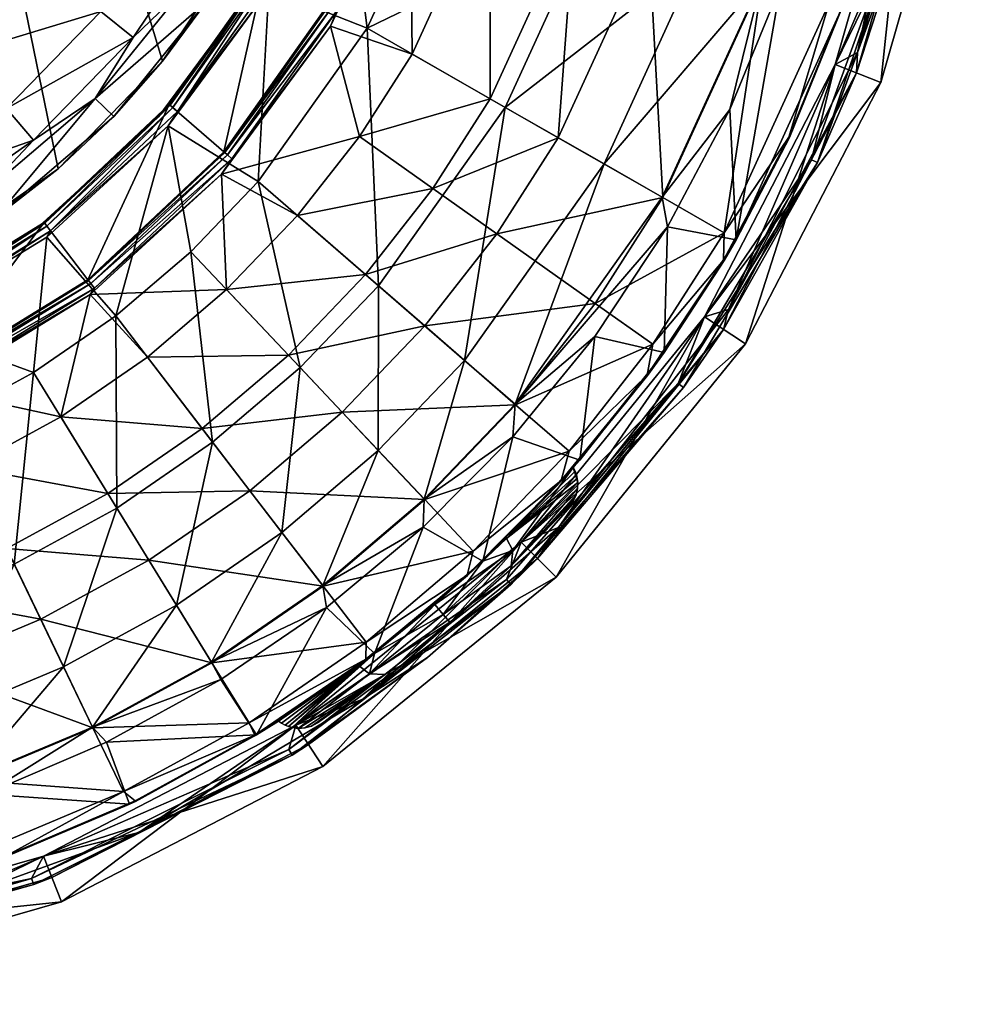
# Model space of a CAD drawing. Header units: centimetres. Extents: x -25.2 to 4.4, y -8.1 to 31.1.
# Tile 240 of 256: x -19.2 to -16.3, y 22.3 to 25.3. Entities that reach past the tile are written whole.
import ezdxf

# ---------------------------------------------------------------- set-up
doc = ezdxf.new("R2010")
doc.units = ezdxf.units.CM
for name, color, linetype, true_color in [('289', 7, 'Continuous', 0x080888), ('291', 7, 'Continuous', 0x080888), ('295', 7, 'Continuous', 0x080888)]:
    doc.layers.add(name, color=color, linetype=linetype, true_color=true_color)

msp = doc.modelspace()

# ---------------------------------------------------------------- meshes
at = {"layer": '289', "color": 254, "true_color": 0xcad1ee}
mesh = msp.add_polyface(dxfattribs=at)
corners = [(-16.7993, 24.822, 16.4444), (-16.5301, 25.6216, 16.4644), (-16.5107, 25.6166, 16.4444), (-16.3988, 26.4882, 16.4644), (-16.3788, 26.4872, 16.4444), (-16.8173, 24.8306, 16.4644), (-16.5152, 25.9207, 16.4644), (-16.5152, 25.9207, 27.6144), (-16.4448, 26.5986, 27.2196), (-16.4436, 26.6782, 27.412), (-16.4435, 26.7023, 27.4144), (-16.4438, 26.6544, 27.4049), (-16.4441, 26.6326, 27.3931), (-16.4444, 26.6139, 27.3778), (-16.4448, 26.5986, 27.3591), (-16.4451, 26.5868, 27.3372), (-16.4453, 26.5796, 27.3134), (-16.4454, 26.5773, 27.2894), (-16.4453, 26.5796, 27.2653), (-16.4438, 26.6544, 27.1739), (-16.4436, 26.6782, 27.1667), (-16.4441, 26.6326, 27.1857), (-16.4444, 26.6139, 27.201), (-16.4451, 26.5868, 27.2415), (-16.7451, 25.1213, 27.6144), (-16.7451, 25.1213, 16.4644), (-17.1436, 24.352, 16.4644), (-16.6056, 25.0661, 27.6144), (-16.5152, 25.9207, 27.6144), (-16.7451, 25.1213, 27.6144), (-17.0181, 24.2699, 27.6144), (-16.4435, 26.7023, 27.6144), (-16.3677, 25.8935, 27.6144), (-16.2935, 26.7023, 27.6144), (-16.2935, 26.7023, 27.6144), (-16.3677, 25.8935, 16.1144), (-16.2935, 26.7023, 16.1144), (-16.6056, 25.0661, 16.1144), (-16.6056, 25.0661, 27.6144), (-17.0181, 24.2699, 16.1144), (-16.3677, 25.8935, 27.6144), (-16.7451, 25.1213, 16.4644), (-16.5301, 25.6216, 16.4644), (-16.8173, 24.8306, 16.4644), (-16.5152, 25.9207, 16.4644), (-16.3988, 26.4882, 16.4644), (-16.4435, 26.7023, 16.4644), (-16.4464, 25.908, 16.3344), (-16.3788, 26.4872, 16.4444), (-16.3735, 26.7023, 16.4444), (-16.5107, 25.6166, 16.4444), (-16.68, 25.0955, 16.3344), (-16.7993, 24.822, 16.4444), (-16.7451, 25.1213, 16.1144), (-16.6056, 25.0661, 16.1144), (-17.1436, 24.352, 16.1144), (-16.3677, 25.8935, 16.1144), (-16.5152, 25.9207, 16.1144), (-16.2935, 26.7023, 16.1144), (-16.447, 26.0226, 16.3144), (-16.4464, 25.908, 16.3344), (-16.3935, 26.7023, 16.3144), (-16.6774, 25.1576, 16.3144), (-16.68, 25.0955, 16.3344), (-17.07, 24.374, 16.3144), (-16.7451, 25.1213, 16.3144), (-16.7451, 25.1213, 16.1144), (-17.1436, 24.352, 16.1144), (-16.5152, 25.9207, 16.1144), (-16.5152, 25.9207, 16.3144), (-16.4435, 26.7023, 16.3144), (-16.5152, 25.9207, 16.3144), (-16.447, 26.0226, 16.3144), (-16.4435, 26.7023, 16.3144), (-16.6774, 25.1576, 16.3144), (-16.7451, 25.1213, 16.3144), (-17.07, 24.374, 16.3144)]
mesh.append_faces([[corners[k] for k in face] for face in [(0, 1, 2), (2, 3, 4), (2, 1, 3), (1, 0, 5), (6, 7, 8), (9, 7, 10), (11, 7, 9), (12, 7, 11), (13, 7, 12), (14, 7, 13), (15, 7, 14), (16, 7, 15), (17, 7, 16), (18, 7, 17), (6, 19, 20), (6, 21, 19), (6, 22, 21), (23, 7, 18), (8, 7, 23), (24, 25, 26), (7, 25, 24), (6, 8, 22), (7, 6, 25), (27, 28, 29), (29, 30, 27), (31, 32, 33), (28, 32, 31), (28, 27, 32), (34, 35, 36), (37, 38, 39), (35, 38, 37), (35, 40, 38), (35, 34, 40), (41, 42, 43), (44, 42, 41), (44, 45, 42), (46, 45, 44), (47, 48, 49), (47, 50, 48), (51, 50, 47), (51, 52, 50), (53, 54, 55), (53, 56, 54), (57, 56, 53), (57, 58, 56), (59, 60, 61), (62, 60, 59), (62, 63, 60), (64, 63, 62), (65, 66, 67), (65, 68, 66), (69, 68, 65), (70, 68, 69), (71, 72, 73), (71, 74, 72), (75, 74, 71), (75, 76, 74)]], dxfattribs={"color": 254})
mesh = msp.add_polyface(dxfattribs=at)
corners = [(-18.4102, 23.0338, 16.4644), (-17.733, 23.5369, 16.4444), (-18.3995, 23.0169, 16.4444), (-17.7468, 23.5514, 16.4644), (-17.2234, 24.1484, 16.4644), (-17.2072, 24.1366, 16.4444), (-16.7993, 24.822, 16.4444), (-16.8173, 24.8306, 16.4644), (-17.7015, 23.6653, 27.6144), (-18.3883, 23.1074, 16.4644), (-18.3883, 23.1074, 27.6144), (-17.7015, 23.6653, 16.4644), (-17.1436, 24.352, 27.6144), (-17.1436, 24.352, 16.4644), (-16.7451, 25.1213, 27.6144), (-17.1436, 24.352, 27.6144), (-17.0181, 24.2699, 27.6144), (-16.7451, 25.1213, 27.6144), (-17.5954, 23.5592, 27.6144), (-17.7015, 23.6653, 27.6144), (-18.3062, 22.9818, 27.6144), (-18.3883, 23.1074, 27.6144), (-18.3062, 22.9818, 16.1144), (-18.3062, 22.9818, 27.6144), (-19.1024, 22.5694, 27.6144), (-17.5954, 23.5592, 16.1144), (-17.5954, 23.5592, 27.6144), (-17.0181, 24.2699, 16.1144), (-17.0181, 24.2699, 27.6144), (-16.6056, 25.0661, 27.6144), (-18.3883, 23.1074, 16.4644), (-17.7468, 23.5514, 16.4644), (-18.4102, 23.0338, 16.4644), (-17.7015, 23.6653, 16.4644), (-17.2234, 24.1484, 16.4644), (-17.1436, 24.352, 16.4644), (-16.8173, 24.8306, 16.4644), (-16.7451, 25.1213, 16.4644), (-17.085, 24.3137, 16.3344), (-16.7993, 24.822, 16.4444), (-16.68, 25.0955, 16.3344), (-17.2072, 24.1366, 16.4444), (-17.652, 23.6158, 16.3344), (-17.733, 23.5369, 16.4444), (-17.9873, 23.3135, 16.3344), (-18.3995, 23.0169, 16.4444), (-18.35, 23.0488, 16.3344), (-17.0181, 24.2699, 16.1144), (-17.7015, 23.6653, 16.1144), (-17.1436, 24.352, 16.1144), (-16.6056, 25.0661, 16.1144), (-18.3883, 23.1074, 16.1144), (-17.5954, 23.5592, 16.1144), (-18.3062, 22.9818, 16.1144), (-17.07, 24.374, 16.3144), (-17.085, 24.3137, 16.3344), (-16.68, 25.0955, 16.3344), (-17.5876, 23.7105, 16.3144), (-17.652, 23.6158, 16.3344), (-18.1846, 23.1871, 16.3144), (-17.9873, 23.3135, 16.3344), (-18.35, 23.0488, 16.3344), (-18.8669, 22.7811, 16.3144), (-18.3883, 23.1074, 16.3144), (-17.7015, 23.6653, 16.1144), (-18.3883, 23.1074, 16.1144), (-17.7015, 23.6653, 16.3144), (-17.1436, 24.352, 16.3144), (-17.1436, 24.352, 16.1144), (-16.7451, 25.1213, 16.3144), (-17.1436, 24.352, 16.3144), (-17.07, 24.374, 16.3144), (-16.7451, 25.1213, 16.3144), (-17.5876, 23.7105, 16.3144), (-17.7015, 23.6653, 16.3144), (-18.1846, 23.1871, 16.3144), (-18.3883, 23.1074, 16.3144), (-18.8669, 22.7811, 16.3144)]
mesh.append_faces([[corners[k] for k in face] for face in [(0, 1, 2), (3, 1, 0), (4, 1, 3), (4, 5, 1), (4, 6, 5), (7, 6, 4), (8, 9, 10), (8, 11, 9), (12, 11, 8), (12, 13, 11), (14, 13, 12), (15, 16, 17), (15, 18, 16), (19, 18, 15), (19, 20, 18), (21, 20, 19), (22, 23, 24), (25, 23, 22), (25, 26, 23), (27, 26, 25), (27, 28, 26), (27, 29, 28), (30, 31, 32), (33, 31, 30), (33, 34, 31), (35, 34, 33), (35, 36, 34), (37, 36, 35), (38, 39, 40), (38, 41, 39), (42, 41, 38), (42, 43, 41), (44, 43, 42), (44, 45, 43), (46, 45, 44), (47, 48, 49), (49, 50, 47), (51, 52, 53), (48, 52, 51), (48, 47, 52), (54, 55, 56), (57, 55, 54), (57, 58, 55), (59, 58, 57), (59, 60, 58), (59, 61, 60), (62, 61, 59), (63, 64, 65), (66, 64, 63), (67, 64, 66), (67, 68, 64), (69, 68, 67), (70, 71, 72), (70, 73, 71), (74, 73, 70), (74, 75, 73), (76, 75, 74), (76, 77, 75)]], dxfattribs={"color": 254})
mesh = msp.add_polyface(dxfattribs=at)
corners = [(-20.0588, 22.4108, 16.4644), (-20.5101, 22.3433, 16.4444), (-20.9536, 22.3426, 16.4444), (-20.0557, 22.391, 16.4444), (-19.1939, 22.6411, 16.4644), (-19.1868, 22.6224, 16.4444), (-18.3995, 23.0169, 16.4444), (-18.4102, 23.0338, 16.4644), (-19.957, 22.479, 27.6144), (-20.7385, 22.4073, 16.4644), (-20.7385, 22.4073, 27.6144), (-19.957, 22.479, 16.4644), (-19.1576, 22.7088, 27.6144), (-19.1576, 22.7088, 16.4644), (-18.3883, 23.1074, 27.6144), (-18.3883, 23.1074, 16.4644), (-18.3883, 23.1074, 27.6144), (-19.1024, 22.5694, 27.6144), (-18.3062, 22.9818, 27.6144), (-19.1576, 22.7088, 27.6144), (-19.9297, 22.3315, 27.6144), (-19.957, 22.479, 27.6144), (-20.7385, 22.2573, 27.6144), (-20.7385, 22.4073, 27.6144), (-20.7385, 22.2573, 16.1144), (-19.9297, 22.3315, 27.6144), (-20.7385, 22.2573, 27.6144), (-19.9297, 22.3315, 16.1144), (-19.1024, 22.5694, 16.1144), (-19.1024, 22.5694, 27.6144), (-18.3062, 22.9818, 16.1144), (-20.7385, 22.4073, 16.4644), (-20.0588, 22.4108, 16.4644), (-20.9526, 22.3626, 16.4644), (-19.957, 22.479, 16.4644), (-19.1939, 22.6411, 16.4644), (-19.1576, 22.7088, 16.4644), (-18.4102, 23.0338, 16.4644), (-18.3883, 23.1074, 16.4644), (-19.1318, 22.6438, 16.3344), (-18.3995, 23.0169, 16.4444), (-18.35, 23.0488, 16.3344), (-19.1868, 22.6224, 16.4444), (-19.9443, 22.4102, 16.3344), (-20.0557, 22.391, 16.4444), (-20.7385, 22.3373, 16.3344), (-20.5101, 22.3433, 16.4444), (-20.7385, 22.4073, 16.1144), (-19.9297, 22.3315, 16.1144), (-20.7385, 22.2573, 16.1144), (-19.957, 22.479, 16.1144), (-19.1024, 22.5694, 16.1144), (-19.1576, 22.7088, 16.1144), (-18.3062, 22.9818, 16.1144), (-18.3883, 23.1074, 16.1144), (-18.8669, 22.7811, 16.3144), (-19.1318, 22.6438, 16.3344), (-18.35, 23.0488, 16.3344), (-19.6578, 22.4938, 16.3144), (-19.9443, 22.4102, 16.3344), (-20.5244, 22.3626, 16.3144), (-20.7385, 22.3373, 16.3344), (-20.7385, 22.4073, 16.3144), (-19.957, 22.479, 16.1144), (-20.7385, 22.4073, 16.1144), (-19.957, 22.479, 16.3144), (-19.1576, 22.7088, 16.1144), (-19.1576, 22.7088, 16.3144), (-18.3883, 23.1074, 16.3144), (-18.3883, 23.1074, 16.1144), (-19.1576, 22.7088, 16.3144), (-18.8669, 22.7811, 16.3144), (-18.3883, 23.1074, 16.3144), (-19.6578, 22.4938, 16.3144), (-19.957, 22.479, 16.3144), (-20.5244, 22.3626, 16.3144), (-20.7385, 22.4073, 16.3144)]
mesh.append_faces([[corners[k] for k in face] for face in [(0, 1, 2), (0, 3, 1), (4, 3, 0), (4, 5, 3), (4, 6, 5), (7, 6, 4), (8, 9, 10), (8, 11, 9), (12, 11, 8), (12, 13, 11), (14, 13, 12), (14, 15, 13), (16, 17, 18), (19, 17, 16), (19, 20, 17), (21, 20, 19), (21, 22, 20), (23, 22, 21), (24, 25, 26), (27, 25, 24), (28, 25, 27), (28, 29, 25), (30, 29, 28), (31, 32, 33), (34, 32, 31), (34, 35, 32), (36, 35, 34), (36, 37, 35), (38, 37, 36), (39, 40, 41), (39, 42, 40), (43, 42, 39), (43, 44, 42), (45, 44, 43), (45, 46, 44), (47, 48, 49), (50, 48, 47), (50, 51, 48), (52, 51, 50), (52, 53, 51), (54, 53, 52), (55, 56, 57), (58, 56, 55), (58, 59, 56), (60, 59, 58), (60, 61, 59), (62, 63, 64), (65, 63, 62), (65, 66, 63), (67, 66, 65), (68, 66, 67), (68, 69, 66), (70, 71, 72), (70, 73, 71), (74, 73, 70), (74, 75, 73), (76, 75, 74)]], dxfattribs={"color": 254})
at = {"layer": '291', "color": 7, "true_color": 0xffffff}
mesh = msp.add_polyface(dxfattribs=at)
corners = [(-18.2917, 25.3004, 21.0144), (-18.2917, 25.3004, 20.2611), (-18.0774, 25.769, 20.2611), (-18.6078, 24.855, 21.0144), (-18.285, 25.8418, 21.0144), (-18.0774, 25.769, 21.0144), (-18.1694, 26.3026, 21.0144), (-18.2917, 25.3004, 21.0144), (-18.4826, 25.4097, 21.0144), (-18.6078, 24.855, 21.0144), (-18.2634, 25.2842, 20.1516), (-18.2824, 25.238, 20.1417), (-18.0402, 25.7559, 20.1417), (-18.2888, 25.2987, 20.2247), (-18.2917, 25.3004, 20.2611), (-18.6053, 24.8528, 20.2247), (-18.0774, 25.769, 20.2611), (-18.0467, 25.7582, 20.1516), (-18.2795, 25.2934, 20.1875), (-18.0642, 25.7644, 20.1875), (-18.5972, 24.8458, 20.1875), (-18.4826, 25.4097, 21.0144), (-18.5053, 25.3709, 20.1821), (-18.774, 24.9991, 21.0144), (-18.285, 25.8418, 20.1821), (-18.285, 25.8418, 21.0144), (-18.1694, 26.3026, 21.0144), (-18.1694, 26.3026, 20.1821), (-18.1406, 26.8054, 21.0144), (-18.4704, 25.4028, 20.1085), (-18.2543, 25.831, 20.0727), (-18.4543, 25.3935, 20.0727), (-18.4704, 25.3501, 20.0613), (-18.7494, 24.9778, 20.0727), (-18.2468, 25.8284, 20.0613), (-18.5053, 25.3709, 20.1821), (-18.4797, 25.4081, 20.1457), (-18.7715, 24.9969, 20.1457), (-18.285, 25.8418, 20.1821), (-18.2819, 25.8407, 20.1457), (-18.2718, 25.8372, 20.1085), (-18.7634, 24.9899, 20.1085), (-18.2468, 25.8284, 20.0613), (-18.1713, 25.2314, 19.6047), (-18.4704, 25.3501, 20.0613), (-18.2468, 25.8284, 20.0613), (-18.1372, 26.2976, 20.0727), (-18.1227, 26.3416, 20.0613), (-18.2543, 25.831, 20.0727), (-18.1556, 26.3005, 20.1085), (-18.2718, 25.8372, 20.1085), (-18.1661, 26.3021, 20.1457), (-18.2819, 25.8407, 20.1457), (-18.1694, 26.3026, 20.1821), (-18.285, 25.8418, 20.1821)]
mesh.append_faces([[corners[k] for k in face] for face in [(0, 1, 2), (3, 1, 0), (4, 5, 6), (4, 7, 5), (8, 7, 4), (8, 9, 7), (10, 11, 12), (13, 14, 15), (13, 16, 14), (17, 18, 10), (19, 13, 18), (20, 10, 18), (15, 18, 13), (21, 22, 23), (21, 24, 22), (25, 24, 21), (26, 24, 25), (26, 27, 24), (28, 27, 26), (29, 30, 31), (31, 32, 33), (31, 34, 32), (31, 30, 34), (35, 36, 37), (38, 36, 35), (39, 36, 38), (40, 36, 39), (40, 29, 36), (30, 29, 40), (33, 29, 31), (41, 36, 29), (42, 43, 44), (45, 46, 47), (48, 46, 45), (48, 49, 46), (50, 49, 48), (50, 51, 49), (52, 51, 50), (53, 52, 54), (53, 51, 52)]], dxfattribs={"color": 7})
mesh = msp.add_polyface(dxfattribs=at)
corners = [(-18.2634, 25.2842, 20.1516), (-18.0402, 25.7559, 20.1417), (-18.0467, 25.7582, 20.1516), (-18.0743, 25.7679, 20.2247), (-18.0774, 25.769, 20.2611), (-18.2888, 25.2987, 20.2247), (-18.2795, 25.2934, 20.1875), (-18.0642, 25.7644, 20.1875), (-16.7635, 25.3082, 16.8424), (-16.8863, 24.8995, 16.487), (-16.725, 25.2947, 16.487), (-17.0835, 24.6082, 16.8424), (-16.9668, 25.3795, 17.8508), (-17.2705, 24.7153, 17.8508), (-17.3128, 25.5009, 18.8384), (-17.5886, 24.8976, 18.8384), (-17.5383, 25.5799, 19.3138), (-17.7959, 25.0163, 19.3138), (-17.797, 25.6707, 19.7716), (-18.0338, 25.1527, 19.7716), (-18.0402, 25.7559, 20.1417), (-18.2824, 25.238, 20.1417), (-18.1944, 24.9011, 19.7716), (-17.9706, 24.7427, 19.3138), (-16.8863, 24.8995, 16.487), (-16.7232, 25.2941, 16.4425), (-16.725, 25.2947, 16.487), (-16.8845, 24.8987, 16.4425), (-17.4493, 24.8177, 17.7591), (-16.9688, 25.3802, 16.7917), (-17.2723, 24.7163, 16.7917), (-17.0658, 24.9835, 16.1144), (-16.912, 25.3603, 16.1144), (-17.9465, 25.7231, 19.6047), (-18.1713, 25.2314, 19.6047), (-18.2468, 25.8284, 20.0613), (-17.4885, 25.5625, 18.7072), (-17.7502, 24.9901, 18.7072), (-17.1613, 25.4477, 17.7591), (-18.1363, 24.4462, 18.7072), (-16.7232, 25.2941, 16.1144), (-16.8845, 24.8987, 16.4425), (-17.0464, 24.5869, 16.1144), (-16.7232, 25.2941, 16.4425), (-16.5339, 26.0482, 16.1144), (-16.7232, 25.2941, 16.1144), (-16.912, 25.3603, 16.1144), (-16.7968, 25.7506, 16.1144), (-17.0464, 24.5869, 16.1144), (-17.0658, 24.9835, 16.1144), (-16.6042, 25.7041, 16.487), (-16.7635, 25.3082, 16.8424), (-16.725, 25.2947, 16.487), (-16.5761, 26.0548, 16.8424), (-16.9668, 25.3795, 17.8508), (-16.7232, 25.2941, 16.4425), (-16.6042, 25.7041, 16.487), (-16.725, 25.2947, 16.487), (-16.9688, 25.3802, 16.7917), (-16.7968, 25.7506, 16.1144), (-16.912, 25.3603, 16.1144)]
mesh.append_faces([[corners[k] for k in face] for face in [(0, 1, 2), (3, 4, 5), (6, 2, 7), (5, 7, 3), (8, 9, 10), (8, 11, 9), (12, 11, 8), (12, 13, 11), (14, 13, 12), (14, 15, 13), (16, 15, 14), (16, 17, 15), (18, 17, 16), (18, 19, 17), (20, 19, 18), (21, 19, 20), (22, 17, 19), (17, 22, 23), (24, 25, 26), (25, 24, 27), (28, 29, 30), (31, 29, 32), (31, 30, 29), (33, 34, 35), (36, 34, 33), (36, 37, 34), (38, 37, 36), (38, 28, 37), (29, 28, 38), (39, 34, 37), (40, 41, 42), (40, 43, 41), (44, 43, 40), (45, 46, 47), (48, 46, 45), (48, 49, 46), (50, 51, 52), (53, 54, 51), (55, 56, 57), (58, 59, 60)]], dxfattribs={"color": 7})
mesh = msp.add_polyface(dxfattribs=at)
corners = [(-18.6078, 24.855, 21.0144), (-18.6078, 24.855, 20.2611), (-18.2917, 25.3004, 20.2611), (-19.0219, 24.465, 21.0144), (-18.774, 24.9991, 21.0144), (-18.6078, 24.855, 21.0144), (-18.4826, 25.4097, 21.0144), (-19.0219, 24.465, 21.0144), (-19.1558, 24.6395, 21.0144), (-18.5832, 24.8337, 20.1516), (-18.2824, 25.238, 20.1417), (-18.2634, 25.2842, 20.1516), (-18.6152, 24.787, 20.1417), (-19.0021, 24.4391, 20.1516), (-18.6053, 24.8528, 20.2247), (-18.6078, 24.855, 20.2611), (-19.0199, 24.4623, 20.2247), (-18.2917, 25.3004, 20.2611), (-18.5972, 24.8458, 20.1875), (-18.2795, 25.2934, 20.1875), (-19.0133, 24.4538, 20.1875), (-19.1558, 24.6395, 21.0144), (-18.8079, 24.9608, 20.1821), (-19.1715, 24.6276, 20.1821), (-18.774, 24.9991, 21.0144), (-18.5053, 25.3709, 20.1821), (-18.2824, 25.238, 20.1417), (-18.1944, 24.9011, 19.7716), (-18.0338, 25.1527, 19.7716), (-18.6152, 24.787, 20.1417), (-18.3833, 24.6604, 19.7716), (-17.9706, 24.7427, 19.3138), (-18.1761, 24.4807, 19.3138), (-19.136, 24.6136, 20.0727), (-18.7778, 24.9336, 20.0613), (-19.147, 24.5952, 20.0613), (-18.7494, 24.9778, 20.0727), (-18.4704, 25.3501, 20.0613), (-18.8079, 24.9608, 20.1821), (-19.1538, 24.6369, 20.1457), (-19.1715, 24.6276, 20.1821), (-18.7715, 24.9969, 20.1457), (-18.5053, 25.3709, 20.1821), (-18.7634, 24.9899, 20.1085), (-19.1473, 24.6284, 20.1085), (-18.4704, 25.4028, 20.1085), (-18.4797, 25.4081, 20.1457), (-18.7778, 24.9336, 20.0613), (-18.9375, 24.3549, 19.6047), (-19.147, 24.5952, 20.0613), (-18.503, 24.7641, 19.6047), (-18.7082, 24.5502, 19.6047), (-18.4704, 25.3501, 20.0613), (-18.1713, 25.2314, 19.6047), (-18.1363, 24.4462, 18.7072)]
mesh.append_faces([[corners[k] for k in face] for face in [(0, 1, 2), (3, 1, 0), (4, 5, 6), (4, 7, 5), (8, 7, 4), (9, 10, 11), (9, 12, 10), (13, 12, 9), (14, 15, 16), (14, 17, 15), (11, 18, 9), (19, 14, 18), (20, 9, 18), (16, 18, 14), (21, 22, 23), (24, 22, 21), (24, 25, 22), (26, 27, 28), (29, 27, 26), (29, 30, 27), (30, 31, 27), (31, 30, 32), (33, 34, 35), (36, 34, 33), (36, 37, 34), (38, 39, 40), (38, 41, 39), (42, 41, 38), (33, 43, 36), (43, 33, 44), (44, 41, 43), (41, 44, 39), (45, 36, 43), (46, 43, 41), (47, 48, 49), (47, 50, 51), (52, 50, 47), (52, 53, 50), (53, 54, 50)]], dxfattribs={"color": 7})
mesh = msp.add_polyface(dxfattribs=at)
corners = [(-17.3182, 24.1743, 16.487), (-17.3005, 24.2682, 16.8424), (-17.5557, 23.9429, 16.8424), (-17.0853, 24.5244, 16.487), (-17.0835, 24.6082, 16.8424), (-16.8863, 24.8995, 16.487), (-18.2473, 24.0617, 18.8384), (-17.7186, 24.0841, 17.8508), (-17.9956, 24.3242, 18.8384), (-18.1761, 24.4807, 19.3138), (-17.7756, 24.6046, 18.8384), (-17.9706, 24.7427, 19.3138), (-17.5886, 24.8976, 18.8384), (-17.7959, 25.0163, 19.3138), (-17.4764, 24.3928, 17.8508), (-17.2705, 24.7153, 17.8508), (-17.3166, 24.1731, 16.4425), (-17.3182, 24.1743, 16.487), (-17.5789, 23.8522, 16.4425), (-17.0853, 24.5244, 16.487), (-17.0836, 24.5233, 16.4425), (-16.8863, 24.8995, 16.487), (-16.8845, 24.8987, 16.4425), (-17.2555, 24.6258, 16.1144), (-17.2723, 24.7163, 16.7917), (-17.0658, 24.9835, 16.1144), (-17.7201, 24.0854, 16.7917), (-17.4776, 24.2921, 16.1144), (-17.7275, 23.9862, 16.1144), (-18.1371, 23.9449, 17.7591), (-18.1363, 24.4462, 18.7072), (-17.8742, 24.219, 17.7591), (-17.4493, 24.8177, 17.7591), (-17.7502, 24.9901, 18.7072), (-17.2656, 24.2436, 16.1144), (-17.3166, 24.1731, 16.4425), (-17.5431, 23.8924, 16.3144), (-17.0836, 24.5233, 16.4425), (-17.0464, 24.5869, 16.1144), (-16.8845, 24.8987, 16.4425), (-17.0464, 24.5869, 16.1144), (-17.2555, 24.6258, 16.1144), (-17.0658, 24.9835, 16.1144), (-17.2656, 24.2436, 16.1144), (-17.4776, 24.2921, 16.1144), (-17.5234, 23.9149, 16.1144)]
mesh.append_faces([[corners[k] for k in face] for face in [(0, 1, 2), (3, 1, 0), (3, 4, 1), (5, 4, 3), (6, 7, 8), (9, 10, 11), (10, 9, 8), (11, 12, 13), (12, 11, 10), (8, 14, 10), (14, 8, 7), (10, 15, 12), (15, 10, 14), (7, 1, 14), (1, 7, 2), (14, 4, 15), (4, 14, 1), (16, 17, 18), (16, 19, 17), (20, 19, 16), (20, 21, 19), (22, 21, 20), (23, 24, 25), (23, 26, 24), (27, 26, 23), (28, 26, 27), (29, 30, 31), (26, 32, 24), (32, 26, 31), (31, 33, 32), (33, 31, 30), (34, 35, 36), (34, 37, 35), (38, 37, 34), (38, 39, 37), (40, 41, 42), (43, 41, 40), (43, 44, 41), (45, 44, 43)]], dxfattribs={"color": 7})
mesh = msp.add_polyface(dxfattribs=at)
corners = [(-19.0219, 24.465, 21.0144), (-19.0219, 24.465, 20.2611), (-18.6078, 24.855, 20.2611), (-19.5168, 24.1607, 21.0144), (-19.1558, 24.6395, 21.0144), (-19.5168, 24.1607, 21.0144), (-19.0219, 24.465, 21.0144), (-19.0021, 24.4391, 20.1516), (-19.0151, 24.4205, 20.1417), (-18.6152, 24.787, 20.1417), (-19.5026, 24.1313, 20.1516), (-19.4879, 24.1308, 20.1417), (-19.0199, 24.4623, 20.2247), (-19.0219, 24.465, 20.2611), (-19.5153, 24.1577, 20.2247), (-18.6078, 24.855, 20.2611), (-18.5832, 24.8337, 20.1516), (-19.0133, 24.4538, 20.1875), (-18.5972, 24.8458, 20.1875), (-19.5107, 24.148, 20.1875), (-19.1558, 24.6395, 21.0144), (-19.1715, 24.6276, 20.1821), (-19.6014, 24.3641, 20.1821), (-18.6152, 24.787, 20.1417), (-18.5994, 24.4349, 19.7716), (-18.3833, 24.6604, 19.7716), (-19.0151, 24.4205, 20.1417), (-18.841, 24.2292, 19.7716), (-19.1051, 24.0474, 19.7716), (-19.4879, 24.1308, 20.1417), (-18.6741, 24.0117, 19.3138), (-18.4113, 24.2355, 19.3138), (-18.1761, 24.4807, 19.3138), (-18.2473, 24.0617, 18.8384), (-17.9956, 24.3242, 18.8384), (-19.136, 24.6136, 20.0727), (-19.147, 24.5952, 20.0613), (-19.5837, 24.3276, 20.0613), (-19.1715, 24.6276, 20.1821), (-19.1538, 24.6369, 20.1457), (-19.6014, 24.3641, 20.1821), (-19.598, 24.3296, 20.0727), (-19.1473, 24.6284, 20.1085), (-19.606, 24.3463, 20.1085), (-19.147, 24.5952, 20.0613), (-19.1881, 24.1823, 19.6047), (-19.5837, 24.3276, 20.0613), (-18.9375, 24.3549, 19.6047), (-18.7778, 24.9336, 20.0613), (-18.7082, 24.5502, 19.6047), (-18.9338, 23.7689, 18.7072), (-18.1363, 24.4462, 18.7072), (-18.1371, 23.9449, 17.7591), (-18.3751, 24.1971, 18.7072), (-18.642, 23.9698, 18.7072), (-18.503, 24.7641, 19.6047)]
mesh.append_faces([[corners[k] for k in face] for face in [(0, 1, 2), (3, 1, 0), (4, 5, 6), (7, 8, 9), (10, 8, 7), (10, 11, 8), (12, 13, 14), (12, 15, 13), (16, 17, 7), (18, 12, 17), (19, 7, 17), (14, 17, 12), (20, 21, 22), (23, 24, 25), (26, 24, 23), (26, 27, 24), (26, 28, 27), (29, 28, 26), (28, 30, 27), (27, 31, 24), (31, 27, 30), (24, 32, 25), (32, 24, 31), (30, 33, 31), (31, 34, 32), (34, 31, 33), (35, 36, 37), (38, 39, 40), (41, 42, 35), (43, 39, 42), (44, 45, 46), (44, 47, 45), (48, 49, 47), (47, 50, 45), (51, 52, 53), (54, 49, 53), (49, 54, 47), (53, 55, 51), (55, 53, 49)]], dxfattribs={"color": 7})
mesh = msp.add_polyface(dxfattribs=at)
corners = [(-19.5168, 24.1607, 21.0144), (-19.5168, 24.1607, 20.2611), (-19.0219, 24.465, 20.2611), (-20.0635, 23.9643, 21.0144), (-19.6121, 24.359, 21.0144), (-19.5168, 24.1607, 21.0144), (-19.1558, 24.6395, 21.0144), (-20.0635, 23.9643, 21.0144), (-20.1162, 24.1779, 21.0144), (-19.5153, 24.1577, 20.2247), (-19.5168, 24.1607, 20.2611), (-20.0627, 23.961, 20.2247), (-19.0219, 24.465, 20.2611), (-19.0021, 24.4391, 20.1516), (-19.5107, 24.148, 20.1875), (-19.5026, 24.1313, 20.1516), (-19.0133, 24.4538, 20.1875), (-20.0601, 23.9506, 20.1875), (-20.1162, 24.1779, 21.0144), (-20.602, 24.1059, 20.1821), (-20.6355, 24.1043, 21.0144), (-20.0871, 24.1852, 20.1821), (-19.6121, 24.359, 21.0144), (-19.6014, 24.3641, 20.1821), (-19.1558, 24.6395, 21.0144), (-19.136, 24.6136, 20.0727), (-19.5837, 24.3276, 20.0613), (-19.598, 24.3296, 20.0727), (-20.0769, 24.1459, 20.0613), (-20.1083, 24.1462, 20.0727), (-20.5999, 24.0653, 20.0613), (-20.6342, 24.0717, 20.0727), (-20.602, 24.1059, 20.1821), (-20.1154, 24.1746, 20.1457), (-20.6353, 24.101, 20.1457), (-20.0871, 24.1852, 20.1821), (-19.6106, 24.356, 20.1457), (-19.6014, 24.3641, 20.1821), (-19.1538, 24.6369, 20.1457), (-20.1128, 24.1642, 20.1085), (-20.6349, 24.0903, 20.1085), (-19.606, 24.3463, 20.1085), (-19.1473, 24.6284, 20.1085), (-19.5837, 24.3276, 20.0613), (-19.7389, 23.9175, 19.6047), (-20.0769, 24.1459, 20.0613), (-19.4567, 24.0357, 19.6047), (-19.1881, 24.1823, 19.6047)]
mesh.append_faces([[corners[k] for k in face] for face in [(0, 1, 2), (3, 1, 0), (4, 5, 6), (4, 7, 5), (8, 7, 4), (9, 10, 11), (9, 12, 10), (13, 14, 15), (16, 9, 14), (17, 15, 14), (11, 14, 9), (18, 19, 20), (18, 21, 19), (22, 21, 18), (22, 23, 21), (24, 23, 22), (25, 26, 27), (28, 27, 26), (28, 29, 27), (30, 29, 28), (30, 31, 29), (32, 33, 34), (35, 33, 32), (35, 36, 33), (37, 36, 35), (37, 38, 36), (31, 39, 29), (39, 31, 40), (40, 33, 39), (33, 40, 34), (29, 41, 27), (41, 29, 39), (39, 36, 41), (36, 39, 33), (42, 27, 41), (38, 41, 36), (43, 44, 45), (43, 46, 44), (43, 47, 46)]], dxfattribs={"color": 7})
mesh = msp.add_polyface(dxfattribs=at)
corners = [(-19.5026, 24.1313, 20.1516), (-20.0221, 23.934, 20.1417), (-19.4879, 24.1308, 20.1417), (-19.4879, 24.1308, 20.1417), (-19.388, 23.8929, 19.7716), (-19.1051, 24.0474, 19.7716), (-20.0221, 23.934, 20.1417), (-19.6854, 23.7684, 19.7716), (-19.2692, 23.6457, 19.3138), (-19.5928, 23.5103, 19.3138), (-19.1657, 23.4304, 18.8384), (-19.512, 23.2855, 18.8384), (-19.0069, 23.1, 17.8508), (-18.9614, 23.8138, 19.3138), (-18.6741, 24.0117, 19.3138), (-18.8362, 23.6103, 18.8384), (-18.5287, 23.8221, 18.8384), (-18.2473, 24.0617, 18.8384), (-18.6441, 23.2981, 17.8508), (-18.3055, 23.5312, 17.8508), (-18.5312, 23.1145, 16.8424), (-18.6168, 23.2467, 16.1144), (-18.6452, 23.2998, 16.7917), (-18.2946, 23.4665, 16.1144), (-19.0078, 23.1018, 16.7917), (-18.965, 23.0557, 16.1144), (-19.8311, 23.0216, 17.7591), (-19.5749, 23.4607, 18.7072), (-19.4578, 23.1343, 17.7591), (-19.2464, 23.5982, 18.7072), (-19.0961, 23.2857, 17.7591), (-19.4567, 24.0357, 19.6047), (-19.7389, 23.9175, 19.6047), (-18.7521, 23.4736, 17.7591), (-18.4309, 23.6947, 17.7591), (-18.9338, 23.7689, 18.7072), (-18.642, 23.9698, 18.7072), (-19.1881, 24.1823, 19.6047), (-18.9375, 24.3549, 19.6047), (-18.3751, 24.1971, 18.7072)]
mesh.append_faces([[corners[k] for k in face] for face in [(0, 1, 2), (3, 4, 5), (6, 4, 3), (7, 8, 4), (8, 7, 9), (9, 10, 8), (10, 9, 11), (11, 12, 10), (4, 13, 5), (13, 4, 8), (14, 5, 13), (8, 15, 13), (15, 8, 10), (13, 16, 14), (16, 13, 15), (17, 14, 16), (10, 18, 15), (18, 10, 12), (15, 19, 16), (19, 15, 18), (12, 20, 18), (21, 22, 23), (21, 24, 22), (25, 24, 21), (26, 27, 28), (28, 29, 30), (29, 28, 27), (27, 31, 29), (31, 27, 32), (24, 33, 22), (33, 24, 30), (34, 22, 33), (30, 35, 33), (35, 30, 29), (33, 36, 34), (36, 33, 35), (29, 37, 35), (37, 29, 31), (35, 38, 36), (39, 34, 36)]], dxfattribs={"color": 7})
mesh = msp.add_polyface(dxfattribs=at)
corners = [(-17.5804, 23.8535, 16.487), (-17.5557, 23.9429, 16.8424), (-17.8478, 23.6382, 16.8424), (-17.3182, 24.1743, 16.487), (-17.7186, 24.0841, 17.8508), (-18.2473, 24.0617, 18.8384), (-17.9957, 23.795, 17.8508), (-17.7466, 23.6766, 16.4144), (-17.5377, 23.882, 16.4144), (-17.5431, 23.8924, 16.4144), (-17.5336, 23.8709, 16.4144), (-17.5308, 23.8594, 16.4144), (-17.5294, 23.8477, 16.4144), (-17.5294, 23.8477, 16.3144), (-17.5336, 23.8709, 16.3144), (-17.5308, 23.8594, 16.3144), (-17.5431, 23.8924, 16.3144), (-17.7274, 23.6396, 16.3144), (-17.5377, 23.882, 16.3144), (-17.5789, 23.8522, 16.4425), (-17.3182, 24.1743, 16.487), (-17.5804, 23.8535, 16.487), (-17.5431, 23.8924, 16.4144), (-17.5377, 23.882, 16.3144), (-17.5431, 23.8924, 16.3144), (-17.5377, 23.882, 16.4144), (-17.5336, 23.8709, 16.3144), (-17.5336, 23.8709, 16.4144), (-17.5308, 23.8594, 16.3144), (-17.5308, 23.8594, 16.4144), (-17.5294, 23.8477, 16.3144), (-17.5294, 23.8477, 16.4144), (-17.53, 23.8294, 16.4026), (-17.53, 23.8294, 16.3261), (-17.5344, 23.81, 16.3929), (-17.5344, 23.81, 16.3358), (-17.5382, 23.8004, 16.3893), (-17.5382, 23.8004, 16.3395), (-17.543, 23.791, 16.3866), (-17.543, 23.791, 16.3422), (-17.7275, 23.9862, 16.1144), (-17.9971, 23.7965, 16.7917), (-17.7201, 24.0854, 16.7917), (-18.0005, 23.7113, 16.1144), (-17.8742, 24.219, 17.7591), (-17.5431, 23.8924, 16.4144), (-17.5789, 23.8522, 16.4425), (-17.7466, 23.6766, 16.4144), (-17.3166, 24.1731, 16.4425), (-17.5234, 23.9149, 16.1144), (-17.5431, 23.8924, 16.3144), (-17.8185, 23.6071, 16.3144), (-17.2656, 24.2436, 16.1144), (-17.5234, 23.9149, 16.1144), (-17.7275, 23.9862, 16.1144), (-17.4776, 24.2921, 16.1144), (-17.8185, 23.6071, 16.1144)]
mesh.append_faces([[corners[k] for k in face] for face in [(0, 1, 2), (3, 1, 0), (4, 5, 6), (6, 1, 4), (1, 6, 2), (7, 8, 9), (7, 10, 8), (7, 11, 10), (7, 12, 11), (13, 14, 15), (16, 13, 17), (18, 13, 16), (14, 13, 18), (19, 20, 21), (22, 23, 24), (25, 23, 22), (25, 26, 23), (27, 26, 25), (27, 28, 26), (29, 28, 27), (29, 30, 28), (31, 30, 29), (32, 30, 31), (32, 33, 30), (34, 33, 32), (34, 35, 33), (36, 35, 34), (36, 37, 35), (38, 37, 36), (38, 39, 37), (40, 41, 42), (43, 41, 40), (41, 44, 42), (45, 46, 47), (45, 48, 46), (49, 50, 51), (52, 50, 49), (50, 48, 45), (53, 54, 55), (56, 54, 53)]], dxfattribs={"color": 7})
mesh = msp.add_polyface(dxfattribs=at)
corners = [(-18.1751, 23.3084, 16.487), (-18.1743, 23.3602, 16.8424), (-18.5312, 23.1145, 16.8424), (-17.8667, 23.5651, 16.487), (-18.6441, 23.2981, 17.8508), (-18.3055, 23.5312, 17.8508), (-18.5287, 23.8221, 18.8384), (-17.9957, 23.795, 17.8508), (-18.2473, 24.0617, 18.8384), (-17.8478, 23.6382, 16.8424), (-18.1637, 23.2647, 16.4144), (-18.1974, 23.2892, 16.4144), (-18.3992, 23.1003, 16.4144), (-17.9652, 23.475, 16.4144), (-17.9392, 23.4448, 16.4144), (-18.1483, 23.3264, 16.3144), (-18.1637, 23.2647, 16.3144), (-18.3992, 23.1003, 16.3144), (-17.9392, 23.4448, 16.3144), (-17.9197, 23.4221, 16.3444), (-18.1637, 23.2647, 16.3144), (-17.9392, 23.4448, 16.3144), (-18.1167, 23.2626, 16.3444), (-18.1167, 23.2626, 16.3844), (-18.1167, 23.2626, 16.3444), (-17.9197, 23.4221, 16.3444), (-18.3224, 23.1151, 16.3844), (-18.1637, 23.2647, 16.4144), (-17.9197, 23.4221, 16.3844), (-17.9392, 23.4448, 16.4144), (-18.1167, 23.2626, 16.3844), (-18.381, 23.0981, 16.4026), (-18.1739, 23.3068, 16.4425), (-18.1751, 23.3084, 16.487), (-18.5121, 23.0761, 16.4425), (-17.8667, 23.5651, 16.487), (-18.0005, 23.7113, 16.1144), (-18.3067, 23.5329, 16.7917), (-17.9971, 23.7965, 16.7917), (-18.2946, 23.4665, 16.1144), (-18.6452, 23.2998, 16.7917), (-18.4309, 23.6947, 17.7591), (-18.1371, 23.9449, 17.7591), (-17.8742, 24.219, 17.7591), (-18.3751, 24.1971, 18.7072), (-17.9652, 23.475, 16.4144), (-18.1739, 23.3068, 16.4425), (-18.1974, 23.2892, 16.4144), (-17.8653, 23.5636, 16.4425), (-18.5121, 23.0761, 16.4425), (-18.1483, 23.3264, 16.1144), (-18.1483, 23.3264, 16.3144), (-18.4414, 23.1205, 16.3144), (-17.8185, 23.6071, 16.1144), (-18.2946, 23.4665, 16.1144), (-18.5088, 23.0781, 16.1144), (-18.6168, 23.2467, 16.1144), (-18.1483, 23.3264, 16.1144), (-18.0005, 23.7113, 16.1144), (-17.8185, 23.6071, 16.1144)]
mesh.append_faces([[corners[k] for k in face] for face in [(0, 1, 2), (3, 1, 0), (4, 1, 5), (1, 4, 2), (6, 7, 8), (7, 6, 5), (5, 9, 7), (9, 5, 1), (10, 11, 12), (10, 13, 11), (14, 13, 10), (15, 16, 17), (15, 18, 16), (19, 20, 21), (22, 20, 19), (23, 24, 25), (26, 24, 23), (27, 28, 29), (27, 30, 28), (31, 30, 27), (32, 33, 34), (32, 35, 33), (36, 37, 38), (39, 37, 36), (39, 40, 37), (40, 41, 37), (37, 42, 38), (42, 37, 41), (43, 38, 42), (41, 44, 42), (45, 46, 47), (45, 48, 46), (49, 47, 46), (50, 51, 52), (53, 51, 50), (54, 55, 56), (57, 58, 59), (57, 54, 58), (55, 54, 57)]], dxfattribs={"color": 7})
mesh = msp.add_polyface(dxfattribs=at)
corners = [(-17.8667, 23.5651, 16.487), (-17.8478, 23.6382, 16.8424), (-18.1743, 23.3602, 16.8424), (-17.5804, 23.8535, 16.487), (-17.7274, 23.6396, 16.4144), (-17.9652, 23.475, 16.4144), (-17.9392, 23.4448, 16.4144), (-17.7466, 23.6766, 16.4144), (-17.5294, 23.8477, 16.4144), (-17.8185, 23.6071, 16.3144), (-17.9392, 23.4448, 16.3144), (-18.1483, 23.3264, 16.3144), (-17.7274, 23.6396, 16.3144), (-17.5431, 23.8924, 16.3144), (-17.53, 23.8294, 16.3261), (-17.7274, 23.6396, 16.3144), (-17.5294, 23.8477, 16.3144), (-17.7324, 23.5928, 16.3444), (-17.543, 23.791, 16.3422), (-17.5556, 23.774, 16.3444), (-17.5382, 23.8004, 16.3395), (-17.5344, 23.81, 16.3358), (-17.9392, 23.4448, 16.3144), (-17.9197, 23.4221, 16.3444), (-17.7324, 23.5928, 16.3844), (-17.5556, 23.774, 16.3444), (-17.5556, 23.774, 16.3844), (-17.7324, 23.5928, 16.3444), (-17.9197, 23.4221, 16.3844), (-17.9197, 23.4221, 16.3444), (-18.1167, 23.2626, 16.3844), (-17.7274, 23.6396, 16.4144), (-17.53, 23.8294, 16.4026), (-17.5294, 23.8477, 16.4144), (-17.543, 23.791, 16.3866), (-17.7324, 23.5928, 16.3844), (-17.5556, 23.774, 16.3844), (-17.5382, 23.8004, 16.3893), (-17.5344, 23.81, 16.3929), (-17.9392, 23.4448, 16.4144), (-17.9197, 23.4221, 16.3844), (-17.8653, 23.5636, 16.4425), (-17.8667, 23.5651, 16.487), (-18.1739, 23.3068, 16.4425), (-17.5804, 23.8535, 16.487), (-17.5789, 23.8522, 16.4425), (-17.543, 23.791, 16.3422), (-17.5556, 23.774, 16.3844), (-17.5556, 23.774, 16.3444), (-17.543, 23.791, 16.3866), (-17.7466, 23.6766, 16.4144), (-17.8653, 23.5636, 16.4425), (-17.9652, 23.475, 16.4144), (-17.5789, 23.8522, 16.4425), (-17.8185, 23.6071, 16.1144), (-17.8185, 23.6071, 16.3144), (-18.1483, 23.3264, 16.3144), (-17.5234, 23.9149, 16.1144), (-17.8185, 23.6071, 16.1144), (-18.0005, 23.7113, 16.1144), (-17.7275, 23.9862, 16.1144)]
mesh.append_faces([[corners[k] for k in face] for face in [(0, 1, 2), (3, 1, 0), (4, 5, 6), (7, 4, 8), (5, 4, 7), (9, 10, 11), (9, 12, 10), (13, 12, 9), (14, 15, 16), (17, 18, 19), (17, 20, 18), (17, 21, 20), (17, 14, 21), (17, 15, 14), (17, 22, 15), (23, 22, 17), (24, 25, 26), (24, 27, 25), (28, 27, 24), (28, 29, 27), (30, 29, 28), (31, 32, 33), (34, 35, 36), (37, 35, 34), (38, 35, 37), (32, 35, 38), (31, 35, 32), (39, 35, 31), (39, 40, 35), (41, 42, 43), (41, 44, 42), (45, 44, 41), (46, 47, 48), (47, 46, 49), (50, 51, 52), (50, 53, 51), (54, 55, 56), (57, 55, 54), (58, 59, 60)]], dxfattribs={"color": 7})
mesh = msp.add_polyface(dxfattribs=at)
corners = [(-18.1751, 23.3084, 16.487), (-18.5312, 23.1145, 16.8424), (-18.5131, 23.0778, 16.487), (-18.4318, 23.1136, 16.4144), (-18.1974, 23.2892, 16.4144), (-18.4414, 23.1205, 16.4144), (-18.4215, 23.1079, 16.4144), (-18.4105, 23.1034, 16.4144), (-18.3992, 23.1003, 16.4144), (-18.1483, 23.3264, 16.3144), (-18.4318, 23.1136, 16.3144), (-18.4414, 23.1205, 16.3144), (-18.4215, 23.1079, 16.3144), (-18.4105, 23.1034, 16.3144), (-18.3992, 23.1003, 16.3144), (-18.381, 23.0981, 16.3261), (-18.1167, 23.2626, 16.3444), (-18.3612, 23.0995, 16.3358), (-18.1637, 23.2647, 16.3144), (-18.3992, 23.1003, 16.3144), (-18.3411, 23.1052, 16.3422), (-18.3224, 23.1151, 16.3444), (-18.1167, 23.2626, 16.3444), (-18.3224, 23.1151, 16.3844), (-18.3224, 23.1151, 16.3444), (-18.1167, 23.2626, 16.3844), (-18.381, 23.0981, 16.4026), (-18.3612, 23.0995, 16.3929), (-18.1637, 23.2647, 16.4144), (-18.3992, 23.1003, 16.4144), (-18.3411, 23.1052, 16.3866), (-18.3224, 23.1151, 16.3844), (-18.5121, 23.0761, 16.4425), (-18.1751, 23.3084, 16.487), (-18.5131, 23.0778, 16.487), (-18.3411, 23.1052, 16.3866), (-18.3224, 23.1151, 16.3444), (-18.3224, 23.1151, 16.3844), (-18.4414, 23.1205, 16.3144), (-18.4318, 23.1136, 16.4144), (-18.4414, 23.1205, 16.4144), (-18.4318, 23.1136, 16.3144), (-18.4215, 23.1079, 16.4144), (-18.4215, 23.1079, 16.3144), (-18.4105, 23.1034, 16.3144), (-18.4105, 23.1034, 16.4144), (-18.3992, 23.1003, 16.3144), (-18.3992, 23.1003, 16.4144), (-18.381, 23.0981, 16.3261), (-18.381, 23.0981, 16.4026), (-18.3612, 23.0995, 16.3358), (-18.3612, 23.0995, 16.3929), (-18.3411, 23.1052, 16.3422), (-18.5121, 23.0761, 16.4425), (-18.4414, 23.1205, 16.4144), (-18.1974, 23.2892, 16.4144), (-18.5088, 23.0781, 16.1144), (-18.4414, 23.1205, 16.3144), (-18.1483, 23.3264, 16.1144)]
mesh.append_faces([[corners[k] for k in face] for face in [(0, 1, 2), (3, 4, 5), (6, 4, 3), (7, 4, 6), (8, 4, 7), (9, 10, 11), (9, 12, 10), (9, 13, 12), (9, 14, 13), (15, 16, 17), (18, 15, 19), (20, 16, 21), (17, 16, 20), (16, 15, 18), (22, 23, 24), (25, 26, 27), (26, 28, 29), (25, 30, 31), (25, 27, 30), (32, 33, 34), (35, 36, 37), (38, 39, 40), (41, 39, 38), (41, 42, 39), (43, 42, 41), (44, 42, 43), (44, 45, 42), (46, 45, 44), (46, 47, 45), (48, 47, 46), (48, 49, 47), (50, 49, 48), (50, 51, 49), (52, 51, 50), (52, 35, 51), (36, 35, 52), (53, 54, 55), (56, 57, 54), (58, 57, 56)]], dxfattribs={"color": 7})
mesh = msp.add_polyface(dxfattribs=at)
corners = [(-18.9135, 22.9057, 16.8424), (-18.5131, 23.0778, 16.487), (-18.5312, 23.1145, 16.8424), (-18.8784, 22.8775, 16.487), (-19.2667, 22.7119, 16.487), (-19.3153, 22.7375, 16.8424), (-19.6729, 22.5848, 16.487), (-19.7302, 22.6123, 16.8424), (-19.8695, 23.1775, 18.8384), (-19.3882, 22.9404, 17.8508), (-19.512, 23.2855, 18.8384), (-19.7818, 22.8216, 17.8508), (-19.0069, 23.1, 17.8508), (-19.6724, 22.5829, 16.4425), (-19.2667, 22.7119, 16.487), (-19.6729, 22.5848, 16.487), (-19.266, 22.7101, 16.4425), (-18.8784, 22.8775, 16.487), (-18.8775, 22.8757, 16.4425), (-18.5131, 23.0778, 16.487), (-18.5121, 23.0761, 16.4425), (-19.3352, 22.8978, 16.1144), (-19.0078, 23.1018, 16.7917), (-18.965, 23.0557, 16.1144), (-19.3889, 22.9423, 16.7917), (-19.7225, 22.7766, 16.1144), (-19.7822, 22.8235, 16.7917), (-19.4578, 23.1343, 17.7591), (-19.0961, 23.2857, 17.7591), (-19.3009, 22.6973, 16.1144), (-19.6724, 22.5829, 16.4425), (-19.7199, 22.5708, 16.1144), (-19.266, 22.7101, 16.4425), (-18.895, 22.8672, 16.1144), (-18.8775, 22.8757, 16.4425), (-18.5088, 23.0781, 16.1144), (-18.5121, 23.0761, 16.4425), (-18.4414, 23.1205, 16.4144), (-19.7225, 22.7766, 16.1144), (-19.3009, 22.6973, 16.1144), (-19.7199, 22.5708, 16.1144), (-19.3352, 22.8978, 16.1144), (-18.895, 22.8672, 16.1144), (-18.965, 23.0557, 16.1144), (-18.5088, 23.0781, 16.1144), (-18.6168, 23.2467, 16.1144)]
mesh.append_faces([[corners[k] for k in face] for face in [(0, 1, 2), (0, 3, 1), (0, 4, 3), (5, 4, 0), (5, 6, 4), (7, 6, 5), (8, 9, 10), (11, 5, 9), (5, 11, 7), (12, 10, 9), (9, 0, 12), (0, 9, 5), (2, 12, 0), (13, 14, 15), (16, 14, 13), (16, 17, 14), (18, 17, 16), (18, 19, 17), (20, 19, 18), (21, 22, 23), (21, 24, 22), (25, 24, 21), (25, 26, 24), (26, 27, 24), (24, 28, 22), (28, 24, 27), (29, 30, 31), (29, 32, 30), (33, 32, 29), (33, 34, 32), (35, 34, 33), (35, 36, 34), (35, 37, 36), (38, 39, 40), (41, 39, 38), (41, 42, 39), (43, 42, 41), (43, 44, 42), (45, 44, 43)]], dxfattribs={"color": 7})
at = {"layer": '295', "color": 254, "true_color": 0xcad1ee}
mesh = msp.add_polyface(dxfattribs=at)
corners = [(-18.7944, 25.1306, 20.5803), (-19.9928, 29.0885, 20.5803), (-18.5408, 25.5106, 20.5803), (-19.1128, 24.803, 20.5803), (-19.5094, 24.5253, 20.5803), (-19.5471, 26.0562, 22.736), (-19.642, 26.132, 22.8257), (-19.6846, 25.8502, 22.736), (-19.4449, 26.298, 22.736), (-19.5518, 26.3569, 22.8257), (-19.3901, 26.5659, 22.736), (-19.5079, 26.5872, 22.8257), (-19.3908, 26.8451, 22.736), (-19.2138, 25.8755, 22.373), (-19.3897, 25.6118, 22.373), (-19.083, 26.1849, 22.373), (-19.0129, 26.5277, 22.373), (-19.0041, 26.7059, 22.373), (-19.0137, 26.885, 22.373), (-18.6985, 26.7065, 21.946), (-18.9452, 25.7299, 21.946), (-18.7914, 26.0938, 21.946), (-18.7089, 26.4969, 21.946), (-19.5443, 26.8194, 22.8257), (-19.5079, 26.5872, 22.8257), (-19.5088, 26.8269, 22.8257), (-19.5412, 26.622, 22.8257), (-19.57, 26.4294, 22.8257), (-19.5518, 26.3569, 22.8257), (-19.6275, 26.2488, 22.8257), (-19.642, 26.132, 22.8257), (-19.5412, 26.622, 22.8257), (-19.6939, 26.5966, 23.9257), (-19.57, 26.4294, 22.8257), (-19.6944, 26.8129, 23.9257), (-19.5443, 26.8194, 22.8257)]
mesh.append_faces([[corners[k] for k in face] for face in [(0, 1, 2), (3, 1, 0), (4, 1, 3), (5, 6, 7), (8, 6, 5), (8, 9, 6), (10, 9, 8), (10, 11, 9), (12, 11, 10), (7, 13, 5), (13, 7, 14), (5, 15, 8), (15, 5, 13), (8, 16, 10), (16, 8, 15), (10, 17, 18), (16, 19, 17), (17, 10, 16), (14, 20, 13), (13, 21, 15), (21, 13, 20), (15, 22, 16), (22, 15, 21), (23, 24, 25), (26, 24, 23), (27, 24, 26), (27, 28, 24), (29, 28, 27), (29, 30, 28), (31, 32, 33), (31, 34, 32), (35, 34, 31)]], dxfattribs={"color": 254})
mesh = msp.add_polyface(dxfattribs=at)
corners = [(-19.9713, 24.3229, 20.5803), (-19.9713, 24.3229, 20.6833), (-20.2198, 24.2567, 20.5803), (-19.7334, 24.4132, 20.6833), (-19.7334, 24.4132, 20.5803), (-19.5094, 24.5253, 20.6833), (-19.5094, 24.5253, 20.5803), (-19.3019, 24.6563, 20.6833), (-19.1128, 24.803, 20.5803), (-18.9435, 24.9622, 20.6833), (-18.7944, 25.1306, 20.5803), (-18.661, 25.3116, 20.6833), (-18.5408, 25.5106, 20.5803), (-18.437, 25.7262, 20.6833), (-18.6418, 25.5653, 20.9956), (-18.7271, 25.3558, 20.6833), (-18.5101, 25.7572, 20.6833), (-18.8837, 25.2028, 20.9956), (-19.0005, 25.0176, 20.6833), (-19.1875, 24.8903, 20.9956), (-19.3476, 24.7214, 20.6833), (-19.5659, 24.6253, 20.9956), (-19.7654, 24.486, 20.6833), (-20.0066, 24.4323, 20.9956), (-19.9957, 24.3986, 20.6833), (-20.0722, 25.5221, 22.736), (-19.9512, 25.7495, 22.8257), (-20.1522, 25.6142, 22.8257), (-19.8572, 25.6727, 22.736), (-19.6106, 25.3846, 22.373), (-19.8858, 25.1919, 22.373), (-19.3897, 25.6118, 22.373), (-19.6846, 25.8502, 22.736), (-20.2063, 25.0515, 22.373), (-19.7356, 24.9259, 21.946), (-20.1125, 24.7607, 21.946), (-19.412, 25.1525, 21.946), (-19.6283, 24.7358, 21.4784), (-20.0455, 24.553, 21.4784), (-19.27, 24.9867, 21.4784), (-19.1521, 25.4198, 21.946), (-18.9824, 25.2825, 21.4784), (-18.9452, 25.7299, 21.946), (-18.7533, 25.6258, 21.4784), (-18.462, 25.9908, 20.9956), (-19.3476, 24.7214, 20.6833), (-19.5094, 24.5253, 20.6833), (-19.3019, 24.6563, 20.6833), (-19.0005, 25.0176, 20.6833), (-18.9435, 24.9622, 20.6833), (-18.661, 25.3116, 20.6833), (-18.7271, 25.3558, 20.6833), (-18.437, 25.7262, 20.6833), (-18.5101, 25.7572, 20.6833), (-19.9713, 24.3229, 20.6833), (-19.9957, 24.3986, 20.6833), (-20.2363, 24.3345, 20.6833), (-19.7334, 24.4132, 20.6833), (-19.7654, 24.486, 20.6833), (-20.0721, 25.7044, 22.8257), (-20.1522, 25.6142, 22.8257), (-19.9512, 25.7495, 22.8257)]
mesh.append_faces([[corners[k] for k in face] for face in [(0, 1, 2), (0, 3, 1), (4, 3, 0), (4, 5, 3), (6, 5, 4), (6, 7, 5), (8, 7, 6), (8, 9, 7), (10, 9, 8), (10, 11, 9), (12, 11, 10), (12, 13, 11), (14, 15, 16), (17, 15, 14), (17, 18, 15), (19, 18, 17), (19, 20, 18), (21, 20, 19), (21, 22, 20), (23, 22, 21), (23, 24, 22), (25, 26, 27), (28, 26, 25), (25, 29, 28), (29, 25, 30), (28, 31, 32), (31, 28, 29), (33, 34, 30), (34, 33, 35), (30, 36, 29), (36, 30, 34), (35, 37, 34), (37, 35, 38), (34, 39, 36), (39, 34, 37), (38, 21, 37), (21, 38, 23), (37, 19, 39), (19, 37, 21), (29, 40, 31), (40, 29, 36), (36, 41, 40), (41, 36, 39), (39, 17, 41), (17, 39, 19), (42, 31, 40), (40, 43, 42), (43, 40, 41), (41, 14, 43), (14, 41, 17), (44, 43, 14), (45, 46, 47), (48, 47, 49), (45, 47, 48), (50, 48, 49), (50, 51, 48), (52, 51, 50), (52, 53, 51), (54, 55, 56), (57, 55, 54), (57, 58, 55), (46, 58, 57), (46, 45, 58), (59, 60, 61)]], dxfattribs={"color": 254})

doc.saveas('drawing.dxf')
